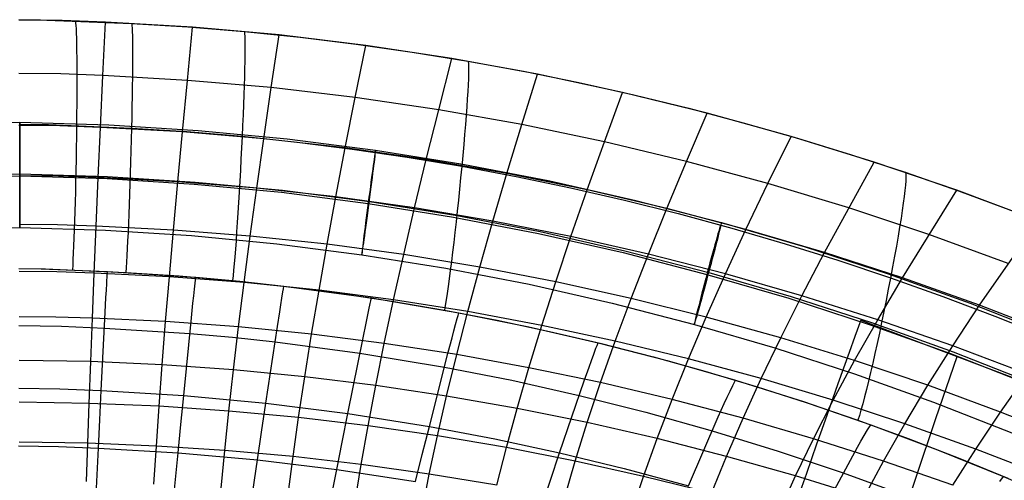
# Model space of a CAD drawing. Extents: x -919 to -345, y -585 to -19.
# Tile 93 of 123: x -632 to -539, y -63 to -19. Entities that reach past the tile are written whole.
import ezdxf

# ---------------------------------------------------------------- set-up
doc = ezdxf.new("R2010")
doc.units = 0
doc.layers.add('SCHIUMATO', color=84, linetype='CONTINUOUS')
doc.layers.add('TELAIO', color=3, linetype='CONTINUOUS')

msp = doc.modelspace()

# ---------------------------------------------------------------- linework, layer by layer
at = {"layer": 'SCHIUMATO'}
for p, q in [((-632.045, -19.29, 316.853), (-629.369, -19.319, 316.844)), ((-627.932, -19.356, 316.833), (-632.043, -19.289, 316.853)), ((-629.369, -19.319, 316.844), (-621.348, -19.642, 316.774)), ((-623.818, -19.52, 316.795), (-627.932, -19.356, 316.833)), ((-624.059, -24.587, 308.165), (-623.818, -19.52, 316.795)), ((-615.558, -20.006, 316.731), (-623.818, -19.52, 316.795)), ((-621.348, -19.642, 316.774), (-616.005, -19.972, 316.734)), ((-616.056, -25.041, 308.094), (-615.558, -20.006, 316.731)), ((-616.005, -19.972, 316.734), (-610.67, -20.409, 316.691)), ((-607.357, -20.739, 316.661), (-615.558, -20.006, 316.731)), ((-610.67, -20.409, 316.691), (-605.345, -20.956, 316.643)), ((-608.106, -25.731, 308.009), (-607.357, -20.739, 316.661)), ((-599.128, -21.73, 316.585), (-607.357, -20.739, 316.661)), ((-605.345, -20.956, 316.643), (-600.032, -21.606, 316.593)), ((-600.131, -26.665, 307.908), (-599.128, -21.73, 316.585)), ((-600.032, -21.606, 316.593), (-594.732, -22.361, 316.541)), ((-590.967, -22.966, 316.502), (-599.128, -21.73, 316.585)), ((-594.732, -22.361, 316.541), (-589.448, -23.22, 316.486)), ((-592.218, -27.832, 307.793), (-590.967, -22.966, 316.502)), ((-582.848, -24.449, 316.413), (-590.967, -22.966, 316.502)), ((-589.448, -23.22, 316.486), (-584.181, -24.184, 316.428)), ((-584.181, -24.184, 316.428), (-578.934, -25.25, 316.367)), ((-628.047, -24.437, 308.203), (-632.032, -24.376, 308.221)), ((-624.059, -24.587, 308.165), (-628.047, -24.437, 308.203)), ((-624.287, -29.502, 299.441), (-624.059, -24.587, 308.165)), ((-616.056, -25.041, 308.094), (-624.059, -24.587, 308.165)), ((-616.526, -29.926, 299.365), (-616.056, -25.041, 308.094)), ((-608.106, -25.731, 308.009), (-616.056, -25.041, 308.094)), ((-584.343, -29.234, 307.664), (-582.848, -24.449, 316.413)), ((-574.773, -26.177, 316.316), (-582.848, -24.449, 316.413)), ((-608.812, -30.575, 299.266), (-608.106, -25.731, 308.009)), ((-600.131, -26.665, 307.908), (-608.106, -25.731, 308.009)), ((-578.934, -25.25, 316.367), (-573.709, -26.419, 316.304)), ((-601.077, -31.454, 299.146), (-600.131, -26.665, 307.908)), ((-592.218, -27.832, 307.793), (-600.131, -26.665, 307.908)), ((-576.509, -30.868, 307.52), (-574.773, -26.177, 316.316)), ((-566.753, -28.145, 316.214), (-574.773, -26.177, 316.316)), ((-573.709, -26.419, 316.304), (-568.507, -27.688, 316.237)), ((-593.398, -32.555, 299.004), (-592.218, -27.832, 307.793)), ((-584.343, -29.234, 307.664), (-592.218, -27.832, 307.793)), ((-568.507, -27.688, 316.237), (-563.33, -29.057, 316.168)), ((-568.726, -32.732, 307.363), (-566.753, -28.145, 316.214)), ((-558.795, -30.351, 316.104), (-566.753, -28.145, 316.214)), ((-628.156, -29.364, 299.477), (-632.023, -29.309, 299.494)), ((-631.966, -29.194, 328.794), (-629.237, -29.226, 328.786)), ((-629.237, -29.226, 328.786), (-621.355, -29.562, 328.714)), ((-624.287, -29.502, 299.441), (-628.156, -29.364, 299.477)), ((-624.502, -34.263, 290.626), (-624.287, -29.502, 299.441)), ((-616.526, -29.926, 299.365), (-624.287, -29.502, 299.441)), ((-621.355, -29.562, 328.714), (-616.113, -29.898, 328.676)), ((-585.753, -33.88, 298.842), (-584.343, -29.234, 307.664)), ((-576.509, -30.868, 307.52), (-584.343, -29.234, 307.664)), ((-563.33, -29.057, 316.168), (-558.181, -30.525, 316.096)), ((-616.968, -34.658, 290.546), (-616.526, -29.926, 299.365)), ((-608.812, -30.575, 299.266), (-616.526, -29.926, 299.365)), ((-616.113, -29.898, 328.676), (-610.865, -30.344, 328.636)), ((-610.865, -30.344, 328.636), (-605.64, -30.898, 328.591)), ((-609.475, -35.267, 290.438), (-608.812, -30.575, 299.266)), ((-601.077, -31.454, 299.146), (-608.812, -30.575, 299.266)), ((-561.001, -34.821, 307.193), (-558.795, -30.351, 316.104)), ((-550.905, -32.79, 315.987), (-558.795, -30.351, 316.104)), ((-558.181, -30.525, 316.096), (-553.06, -32.091, 316.02)), ((-605.64, -30.898, 328.591), (-600.426, -31.556, 328.546)), ((-601.965, -36.095, 290.302), (-601.077, -31.454, 299.146)), ((-593.398, -32.555, 299.004), (-601.077, -31.454, 299.146)), ((-600.426, -31.556, 328.546), (-595.224, -32.318, 328.499)), ((-578.147, -35.425, 298.66), (-576.509, -30.868, 307.52)), ((-568.726, -32.732, 307.363), (-576.509, -30.868, 307.52)), ((-595.224, -32.318, 328.499), (-590.037, -33.185, 328.45)), ((-594.505, -37.134, 290.14), (-593.398, -32.555, 299.004)), ((-585.753, -33.88, 298.842), (-593.398, -32.555, 299.004)), ((-553.06, -32.091, 316.02), (-547.97, -33.754, 315.942)), ((-590.037, -33.185, 328.45), (-584.87, -34.155, 328.398)), ((-570.587, -37.188, 298.458), (-568.726, -32.732, 307.363)), ((-561.001, -34.821, 307.193), (-568.726, -32.732, 307.363)), ((-555.63, -41.357, 297.997), (-550.905, -32.79, 315.987)), ((-543.086, -35.46, 315.863), (-550.905, -32.79, 315.987)), ((-628.26, -34.137, 290.66), (-632.015, -34.086, 290.676)), ((-624.502, -34.263, 290.626), (-628.26, -34.137, 290.66)), ((-624.704, -38.867, 281.724), (-624.502, -34.263, 290.626)), ((-616.968, -34.658, 290.546), (-624.502, -34.263, 290.626)), ((-587.076, -38.385, 289.952), (-585.753, -33.88, 298.842)), ((-578.147, -35.425, 298.66), (-585.753, -33.88, 298.842)), ((-584.87, -34.155, 328.398), (-579.723, -35.228, 328.345)), ((-547.97, -33.754, 315.942), (-542.912, -35.514, 315.861)), ((-617.381, -39.235, 281.642), (-616.968, -34.658, 290.546)), ((-609.475, -35.267, 290.438), (-616.968, -34.658, 290.546)), ((-610.094, -39.807, 281.528), (-609.475, -35.267, 290.438)), ((-601.965, -36.095, 290.302), (-609.475, -35.267, 290.438)), ((-579.723, -35.228, 328.345), (-574.598, -36.402, 328.289)), ((-579.683, -39.846, 289.739), (-578.147, -35.425, 298.66)), ((-570.587, -37.188, 298.458), (-578.147, -35.425, 298.66)), ((-563.08, -39.166, 298.236), (-561.001, -34.821, 307.193)), ((-553.337, -37.133, 307.009), (-561.001, -34.821, 307.193)), ((-548.241, -43.757, 297.739), (-543.086, -35.46, 315.863)), ((-535.347, -38.358, 315.733), (-543.086, -35.46, 315.863)), ((-602.794, -40.586, 281.382), (-601.965, -36.095, 290.302)), ((-594.505, -37.134, 290.14), (-601.965, -36.095, 290.302)), ((-574.598, -36.402, 328.289), (-569.496, -37.677, 328.231)), ((-542.912, -35.514, 315.861), (-537.888, -37.37, 315.777)), ((-595.538, -41.566, 281.205), (-594.505, -37.134, 290.14)), ((-587.076, -38.385, 289.952), (-594.505, -37.134, 290.14)), ((-572.332, -41.514, 289.501), (-570.587, -37.188, 298.458)), ((-563.08, -39.166, 298.236), (-570.587, -37.188, 298.458)), ((-545.74, -39.665, 306.812), (-553.337, -37.133, 307.009)), ((-569.496, -37.677, 328.231), (-564.421, -39.051, 328.172)), ((-628.357, -38.751, 281.757), (-632.008, -38.706, 281.771)), ((-624.704, -38.867, 281.724), (-628.357, -38.751, 281.757)), ((-624.891, -43.31, 272.739), (-624.704, -38.867, 281.724)), ((-617.381, -39.235, 281.642), (-624.704, -38.867, 281.724)), ((-588.311, -42.748, 280.997), (-587.076, -38.385, 289.952)), ((-579.683, -39.846, 289.739), (-587.076, -38.385, 289.952)), ((-565.03, -43.387, 289.239), (-563.08, -39.166, 298.236)), ((-564.421, -39.051, 328.172), (-559.373, -40.525, 328.11)), ((-555.63, -41.357, 297.997), (-563.08, -39.166, 298.236)), ((-540.92, -46.365, 297.464), (-535.347, -38.358, 315.733)), ((-617.764, -43.654, 272.657), (-617.381, -39.235, 281.642)), ((-610.094, -39.807, 281.528), (-617.381, -39.235, 281.642)), ((-610.668, -44.191, 272.54), (-610.094, -39.807, 281.528)), ((-602.794, -40.586, 281.382), (-610.094, -39.807, 281.528)), ((-581.116, -44.13, 280.761), (-579.683, -39.846, 289.739)), ((-572.332, -41.514, 289.501), (-579.683, -39.846, 289.739)), ((-538.216, -42.414, 306.602), (-545.74, -39.665, 306.812)), ((-603.563, -44.925, 272.388), (-602.794, -40.586, 281.382)), ((-595.538, -41.566, 281.205), (-602.794, -40.586, 281.382)), ((-559.373, -40.525, 328.11), (-554.355, -42.096, 328.045)), ((-596.496, -45.85, 272.201), (-595.538, -41.566, 281.205)), ((-588.311, -42.748, 280.997), (-595.538, -41.566, 281.205)), ((-573.961, -45.709, 280.497), (-572.332, -41.514, 289.501)), ((-565.03, -43.387, 289.239), (-572.332, -41.514, 289.501)), ((-557.781, -45.462, 288.955), (-555.63, -41.357, 297.997)), ((-548.241, -43.757, 297.739), (-555.63, -41.357, 297.997)), ((-632.037, -42.891, 321.427), (-629.499, -42.923, 321.419)), ((-632.029, -42.891, 321.427), (-629.93, -42.912, 321.42)), ((-629.93, -42.912, 321.42), (-623.636, -43.155, 321.354)), ((-629.499, -42.923, 321.419), (-621.895, -43.252, 321.338)), ((-589.456, -46.968, 271.982), (-588.311, -42.748, 280.997)), ((-581.116, -44.13, 280.761), (-588.311, -42.748, 280.997)), ((-554.355, -42.096, 328.045), (-549.368, -43.764, 327.979)), ((-628.448, -43.205, 272.77), (-632.003, -43.164, 272.783)), ((-624.891, -43.31, 272.739), (-628.448, -43.205, 272.77)), ((-625.065, -47.593, 263.676), (-624.891, -43.31, 272.739)), ((-617.764, -43.654, 272.657), (-624.891, -43.31, 272.739)), ((-623.685, -44.001, 319.444), (-623.669, -43.707, 320.075)), ((-623.669, -43.707, 320.075), (-623.652, -43.425, 320.711)), ((-623.652, -43.425, 320.711), (-623.636, -43.155, 321.354)), ((-623.636, -43.155, 321.354), (-615.257, -43.705, 321.277)), ((-621.895, -43.252, 321.338), (-616.829, -43.583, 321.294)), ((-618.118, -47.913, 263.596), (-617.764, -43.654, 272.657)), ((-610.668, -44.191, 272.54), (-617.764, -43.654, 272.657)), ((-616.829, -43.583, 321.294), (-611.772, -44.024, 321.246)), ((-615.288, -43.973, 320.635), (-615.257, -43.705, 321.277)), ((-615.257, -43.705, 321.277), (-611.076, -44.089, 321.236)), ((-566.85, -47.482, 280.205), (-565.03, -43.387, 289.239)), ((-557.781, -45.462, 288.955), (-565.03, -43.387, 289.239)), ((-550.588, -47.738, 288.648), (-548.241, -43.757, 297.739)), ((-549.368, -43.764, 327.979), (-544.413, -45.527, 327.91)), ((-540.92, -46.365, 297.464), (-548.241, -43.757, 297.739)), ((-623.737, -44.947, 317.581), (-623.702, -44.306, 318.818)), ((-623.702, -44.306, 318.818), (-623.685, -44.001, 319.444)), ((-615.386, -44.849, 318.741), (-615.32, -44.254, 319.998)), ((-615.32, -44.254, 319.998), (-615.288, -43.973, 320.635)), ((-611.772, -44.024, 321.246), (-606.726, -44.571, 321.194)), ((-611.197, -48.418, 263.479), (-610.668, -44.191, 272.54)), ((-611.076, -44.089, 321.236), (-606.902, -44.547, 321.191)), ((-603.563, -44.925, 272.388), (-610.668, -44.191, 272.54)), ((-606.995, -45.091, 319.912), (-606.948, -44.812, 320.549)), ((-606.948, -44.812, 320.549), (-606.902, -44.547, 321.191)), ((-606.902, -44.547, 321.191), (-598.58, -45.672, 321.1)), ((-606.726, -44.571, 321.194), (-601.694, -45.22, 321.14)), ((-582.445, -48.275, 271.731), (-581.116, -44.13, 280.761)), ((-573.961, -45.709, 280.497), (-581.116, -44.13, 280.761)), ((-623.848, -47.047, 313.954), (-623.774, -45.622, 316.359)), ((-623.774, -45.622, 316.359), (-623.737, -44.947, 317.581)), ((-615.525, -46.156, 316.282), (-615.454, -45.485, 317.503)), ((-615.454, -45.485, 317.503), (-615.386, -44.849, 318.741)), ((-607.195, -46.311, 317.415), (-607.093, -45.681, 318.654)), ((-607.093, -45.681, 318.654), (-606.995, -45.091, 319.912)), ((-604.271, -49.11, 263.324), (-603.563, -44.925, 272.388)), ((-596.496, -45.85, 272.201), (-603.563, -44.925, 272.388)), ((-601.694, -45.22, 321.14), (-596.675, -45.972, 321.084)), ((-598.641, -45.935, 320.457), (-598.58, -45.672, 321.1)), ((-598.58, -45.672, 321.1), (-590.3, -47.078, 321.002)), ((-575.47, -49.771, 271.449), (-573.961, -45.709, 280.497)), ((-566.85, -47.482, 280.205), (-573.961, -45.709, 280.497)), ((-559.787, -49.449, 279.888), (-557.781, -45.462, 288.955)), ((-550.588, -47.738, 288.648), (-557.781, -45.462, 288.955)), ((-544.413, -45.527, 327.91), (-539.492, -47.386, 327.839)), ((-615.671, -47.571, 313.875), (-615.525, -46.156, 316.282)), ((-607.3, -46.975, 316.192), (-607.195, -46.311, 317.415)), ((-598.833, -46.794, 318.56), (-598.704, -46.21, 319.82)), ((-598.704, -46.21, 319.82), (-598.641, -45.935, 320.457)), ((-597.378, -49.985, 263.134), (-596.496, -45.85, 272.201)), ((-596.675, -45.972, 321.084), (-591.672, -46.826, 321.025)), ((-589.456, -46.968, 271.982), (-596.496, -45.85, 272.201)), ((-543.457, -50.211, 288.321), (-540.92, -46.365, 297.464)), ((-533.675, -49.174, 297.172), (-540.92, -46.365, 297.464)), ((-628.533, -47.496, 263.705), (-632, -47.46, 263.717)), ((-625.065, -47.593, 263.676), (-628.533, -47.496, 263.705)), ((-625.224, -51.711, 254.539), (-625.065, -47.593, 263.676)), ((-618.118, -47.913, 263.596), (-625.065, -47.593, 263.676)), ((-624.221, -54.432, 302.09), (-623.848, -47.047, 313.954)), ((-616.404, -54.905, 302.001), (-615.671, -47.571, 313.875)), ((-607.517, -48.376, 313.781), (-607.3, -46.975, 316.192)), ((-599.107, -48.072, 316.094), (-598.968, -47.417, 317.319)), ((-598.968, -47.417, 317.319), (-598.833, -46.794, 318.56)), ((-591.672, -46.826, 321.025), (-586.686, -47.783, 320.964)), ((-590.617, -48.187, 318.459), (-590.455, -47.611, 319.721)), ((-590.509, -51.042, 262.91), (-589.456, -46.968, 271.982)), ((-590.455, -47.611, 319.721), (-590.377, -47.339, 320.359)), ((-590.377, -47.339, 320.359), (-590.3, -47.078, 321.002)), ((-590.3, -47.078, 321.002), (-583.683, -48.412, 320.919)), ((-582.445, -48.275, 271.731), (-589.456, -46.968, 271.982)), ((-568.536, -51.452, 271.138), (-566.85, -47.482, 280.205)), ((-559.787, -49.449, 279.888), (-566.85, -47.482, 280.205)), ((-539.492, -47.386, 327.839), (-534.608, -49.338, 327.765)), ((-632.04, -48.288, 311.648), (-627.981, -48.359, 311.625)), ((-627.981, -48.359, 311.625), (-623.924, -48.53, 311.579)), ((-623.924, -48.53, 311.579), (-615.82, -49.044, 311.498)), ((-618.442, -52.01, 254.463), (-618.118, -47.913, 263.596)), ((-611.197, -48.418, 263.479), (-618.118, -47.913, 263.596)), ((-611.681, -52.485, 254.348), (-611.197, -48.418, 263.479)), ((-604.271, -49.11, 263.324), (-611.197, -48.418, 263.479)), ((-608.606, -55.636, 301.886), (-607.517, -48.376, 313.781)), ((-599.395, -49.455, 313.678), (-599.107, -48.072, 316.094)), ((-590.784, -48.8, 317.216), (-590.617, -48.187, 318.459)), ((-586.686, -47.783, 320.964), (-581.721, -48.841, 320.9)), ((-583.683, -48.412, 320.919), (-577.101, -49.924, 320.831)), ((-583.668, -52.281, 262.651), (-582.445, -48.275, 271.731)), ((-575.47, -49.771, 271.449), (-582.445, -48.275, 271.731)), ((-552.777, -51.607, 279.545), (-550.588, -47.738, 288.648)), ((-543.457, -50.211, 288.321), (-550.588, -47.738, 288.648)), ((-615.82, -49.044, 311.498), (-611.776, -49.403, 311.452)), ((-611.776, -49.403, 311.452), (-607.739, -49.834, 311.401)), ((-604.918, -53.138, 254.196), (-604.271, -49.11, 263.324)), ((-597.378, -49.985, 263.134), (-604.271, -49.11, 263.324)), ((-600.835, -56.619, 301.749), (-599.395, -49.455, 313.678)), ((-591.313, -50.806, 313.563), (-590.957, -49.446, 315.987)), ((-590.957, -49.446, 315.987), (-590.784, -48.8, 317.216)), ((-581.721, -48.841, 320.9), (-576.778, -49.999, 320.834)), ((-561.647, -53.318, 270.798), (-559.787, -49.449, 279.888)), ((-552.777, -51.607, 279.545), (-559.787, -49.449, 279.888)), ((-607.739, -49.834, 311.401), (-599.688, -50.893, 311.29)), ((-598.183, -53.966, 254.007), (-597.378, -49.985, 263.134)), ((-590.509, -51.042, 262.91), (-597.378, -49.985, 263.134)), ((-577.304, -50.444, 319.547), (-577.201, -50.178, 320.186)), ((-577.201, -50.178, 320.186), (-577.101, -49.924, 320.831)), ((-577.101, -49.924, 320.831), (-570.562, -51.611, 320.739)), ((-576.859, -53.7, 262.361), (-575.47, -49.771, 271.449)), ((-576.778, -49.999, 320.834), (-571.86, -51.256, 320.765)), ((-568.536, -51.452, 271.138), (-575.47, -49.771, 271.449)), ((-545.824, -53.954, 279.178), (-543.457, -50.211, 288.321)), ((-536.397, -52.877, 287.973), (-543.457, -50.211, 288.321)), ((-599.688, -50.893, 311.29), (-591.676, -52.22, 311.167)), ((-593.099, -57.852, 301.591), (-591.313, -50.806, 313.563)), ((-591.471, -54.969, 253.784), (-590.509, -51.042, 262.91)), ((-583.668, -52.281, 262.651), (-590.509, -51.042, 262.91)), ((-577.736, -51.6, 317.031), (-577.517, -51.004, 318.281)), ((-577.517, -51.004, 318.281), (-577.304, -50.444, 319.547)), ((-571.86, -51.256, 320.765), (-566.968, -52.61, 320.693)), ((-625.224, -51.711, 254.539), (-631.998, -51.591, 254.576)), ((-625.369, -55.665, 245.331), (-625.224, -51.711, 254.539)), ((-618.442, -52.01, 254.463), (-625.224, -51.711, 254.539)), ((-618.735, -55.944, 245.259), (-618.442, -52.01, 254.463)), ((-611.681, -52.485, 254.348), (-618.442, -52.01, 254.463)), ((-591.676, -52.22, 311.167), (-585.271, -53.479, 311.059)), ((-584.784, -56.144, 253.526), (-583.668, -52.281, 262.651)), ((-576.859, -53.7, 262.361), (-583.668, -52.281, 262.651)), ((-578.426, -53.542, 313.357), (-577.962, -52.225, 315.796)), ((-577.962, -52.225, 315.796), (-577.736, -51.6, 317.031)), ((-570.562, -51.611, 320.739), (-564.07, -53.472, 320.642)), ((-570.088, -55.296, 262.04), (-568.536, -51.452, 271.138)), ((-561.647, -53.318, 270.798), (-568.536, -51.452, 271.138)), ((-554.806, -55.366, 270.43), (-552.777, -51.607, 279.545)), ((-545.824, -53.954, 279.178), (-552.777, -51.607, 279.545)), ((-612.119, -56.391, 245.15), (-611.681, -52.485, 254.348)), ((-604.918, -53.138, 254.196), (-611.681, -52.485, 254.348)), ((-605.503, -57.009, 245.004), (-604.918, -53.138, 254.196)), ((-598.183, -53.966, 254.007), (-604.918, -53.138, 254.196)), ((-566.968, -52.61, 320.693), (-562.103, -54.062, 320.619)), ((-538.936, -56.485, 278.787), (-536.397, -52.877, 287.973)), ((-598.911, -57.793, 244.823), (-598.183, -53.966, 254.007)), ((-591.471, -54.969, 253.784), (-598.183, -53.966, 254.007)), ((-585.271, -53.479, 311.059), (-578.897, -54.908, 310.943)), ((-580.747, -60.353, 301.294), (-578.426, -53.542, 313.357)), ((-578.127, -57.491, 253.236), (-576.859, -53.7, 262.361)), ((-570.088, -55.296, 262.04), (-576.859, -53.7, 262.361)), ((-564.586, -54.518, 318.082), (-564.323, -53.977, 319.353)), ((-564.323, -53.977, 319.353), (-564.07, -53.472, 320.642)), ((-564.07, -53.472, 320.642), (-557.63, -55.504, 320.541)), ((-563.359, -57.068, 261.688), (-561.647, -53.318, 270.798)), ((-562.103, -54.062, 320.619), (-557.267, -55.611, 320.542)), ((-554.806, -55.366, 270.43), (-561.647, -53.318, 270.798)), ((-548.018, -57.594, 270.037), (-545.824, -53.954, 279.178)), ((-538.936, -56.485, 278.787), (-545.824, -53.954, 279.178)), ((-632.049, -54.214, 302.155), (-628.134, -54.277, 302.134)), ((-628.134, -54.277, 302.134), (-624.221, -54.432, 302.09)), ((-624.36, -57.228, 297.255), (-624.221, -54.432, 302.09)), ((-624.221, -54.432, 302.09), (-616.404, -54.905, 302.001)), ((-616.678, -57.682, 297.163), (-616.404, -54.905, 302.001)), ((-616.404, -54.905, 302.001), (-608.606, -55.636, 301.886)), ((-592.34, -58.744, 244.607), (-591.471, -54.969, 253.784)), ((-584.784, -56.144, 253.526), (-591.471, -54.969, 253.784)), ((-578.897, -54.908, 310.943), (-572.565, -56.504, 310.819)), ((-565.133, -55.693, 315.581), (-564.856, -55.092, 316.825)), ((-564.856, -55.092, 316.825), (-564.586, -54.518, 318.082)), ((-625.369, -55.665, 245.331), (-631.997, -55.556, 245.363)), ((-625.5, -59.451, 236.056), (-625.369, -55.665, 245.331)), ((-618.735, -55.944, 245.259), (-625.369, -55.665, 245.331)), ((-618.997, -59.712, 235.991), (-618.735, -55.944, 245.259)), ((-612.119, -56.391, 245.15), (-618.735, -55.944, 245.259)), ((-609.014, -58.386, 297.041), (-608.606, -55.636, 301.886)), ((-608.606, -55.636, 301.886), (-600.835, -56.619, 301.749)), ((-571.505, -59.008, 252.915), (-570.088, -55.296, 262.04)), ((-563.359, -57.068, 261.688), (-570.088, -55.296, 262.04)), ((-565.7, -56.955, 313.123), (-565.133, -55.693, 315.581)), ((-557.63, -55.504, 320.541), (-551.244, -57.705, 320.434)), ((-557.267, -55.611, 320.542), (-552.463, -57.254, 320.462)), ((-556.673, -59.014, 261.308), (-554.806, -55.366, 270.43)), ((-548.018, -57.594, 270.037), (-554.806, -55.366, 270.43)), ((-612.509, -60.134, 235.891), (-612.119, -56.391, 245.15)), ((-605.503, -57.009, 245.004), (-612.119, -56.391, 245.15)), ((-601.376, -59.334, 296.892), (-600.835, -56.619, 301.749)), ((-600.835, -56.619, 301.749), (-593.099, -57.852, 301.591)), ((-585.792, -59.86, 244.358), (-584.784, -56.144, 253.526)), ((-578.127, -57.491, 253.236), (-584.784, -56.144, 253.526)), ((-572.565, -56.504, 310.819), (-566.276, -58.263, 310.688)), ((-568.536, -63.48, 300.947), (-565.7, -56.955, 313.123)), ((-541.29, -60, 269.618), (-538.936, -56.485, 278.787)), ((-532.116, -59.199, 278.375), (-538.936, -56.485, 278.787)), ((-624.493, -59.904, 292.349), (-624.36, -57.228, 297.255)), ((-616.94, -60.341, 292.255), (-616.678, -57.682, 297.163)), ((-606.024, -60.719, 235.755), (-605.503, -57.009, 245.004)), ((-598.911, -57.793, 244.823), (-605.503, -57.009, 245.004)), ((-599.559, -61.463, 235.586), (-598.911, -57.793, 244.823)), ((-592.34, -58.744, 244.607), (-598.911, -57.793, 244.823)), ((-593.771, -60.525, 296.718), (-593.099, -57.852, 301.591)), ((-593.099, -57.852, 301.591), (-586.91, -59.023, 301.449)), ((-579.273, -61.141, 244.077), (-578.127, -57.491, 253.236)), ((-571.505, -59.008, 252.915), (-578.127, -57.491, 253.236)), ((-564.921, -60.693, 252.563), (-563.359, -57.068, 261.688)), ((-556.673, -59.014, 261.308), (-563.359, -57.068, 261.688)), ((-552.463, -57.254, 320.462), (-547.691, -58.991, 320.379)), ((-551.545, -58.19, 319.14), (-551.244, -57.705, 320.434)), ((-551.244, -57.705, 320.434), (-544.917, -60.072, 320.323)), ((-550.037, -61.133, 260.901), (-548.018, -57.594, 270.037)), ((-541.29, -60, 269.618), (-548.018, -57.594, 270.037)), ((-609.404, -61.02, 292.126), (-609.014, -58.386, 297.041)), ((-593.114, -62.366, 235.385), (-592.34, -58.744, 244.607)), ((-585.792, -59.86, 244.358), (-592.34, -58.744, 244.607)), ((-566.276, -58.263, 310.688), (-560.035, -60.185, 310.548)), ((-552.176, -59.257, 316.596), (-551.857, -58.709, 317.861)), ((-551.857, -58.709, 317.861), (-551.545, -58.19, 319.14)), ((-632.055, -59.707, 292.41), (-628.274, -59.764, 292.391)), ((-625.5, -59.451, 236.056), (-631.999, -59.352, 236.084)), ((-625.615, -63.068, 226.721), (-625.5, -59.451, 236.056)), ((-618.997, -59.712, 235.991), (-625.5, -59.451, 236.056)), ((-619.228, -63.313, 226.664), (-618.997, -59.712, 235.991)), ((-612.509, -60.134, 235.891), (-618.997, -59.712, 235.991)), ((-601.893, -61.936, 291.967), (-601.376, -59.334, 296.892)), ((-586.91, -59.023, 301.449), (-580.747, -60.353, 301.294)), ((-572.785, -62.584, 243.765), (-571.505, -59.008, 252.915)), ((-564.921, -60.693, 252.563), (-571.505, -59.008, 252.915)), ((-558.378, -62.545, 252.182), (-556.673, -59.014, 261.308)), ((-550.037, -61.133, 260.901), (-556.673, -59.014, 261.308)), ((-552.503, -59.828, 315.342), (-552.176, -59.257, 316.596)), ((-547.691, -58.991, 320.379), (-542.953, -60.822, 320.294)), ((-628.274, -59.764, 292.391), (-624.493, -59.904, 292.349)), ((-624.741, -64.98, 282.395), (-624.493, -59.904, 292.349)), ((-624.493, -59.904, 292.349), (-616.94, -60.341, 292.255)), ((-617.431, -65.385, 282.297), (-616.94, -60.341, 292.255)), ((-616.94, -60.341, 292.255), (-609.404, -61.02, 292.126)), ((-612.852, -63.712, 226.575), (-612.509, -60.134, 235.891)), ((-606.024, -60.719, 235.755), (-612.509, -60.134, 235.891)), ((-594.413, -63.087, 291.78), (-593.771, -60.525, 296.718)), ((-586.69, -63.428, 235.152), (-585.792, -59.86, 244.358)), ((-579.273, -61.141, 244.077), (-585.792, -59.86, 244.358)), ((-581.623, -62.941, 296.388), (-580.747, -60.353, 301.294)), ((-580.747, -60.353, 301.294), (-574.622, -61.839, 301.127)), ((-566.332, -64.188, 243.423), (-564.921, -60.693, 252.563)), ((-558.378, -62.545, 252.182), (-564.921, -60.693, 252.563)), ((-560.035, -60.185, 310.548), (-553.845, -62.266, 310.399)), ((-556.497, -67.215, 300.552), (-552.503, -59.828, 315.342)), ((-544.917, -60.072, 320.323), (-538.652, -62.602, 320.207)), ((-543.456, -63.421, 260.467), (-541.29, -60, 269.618)), ((-534.624, -62.579, 269.175), (-541.29, -60, 269.618)), ((-610.137, -66.018, 282.158), (-609.404, -61.02, 292.126)), ((-609.404, -61.02, 292.126), (-601.893, -61.936, 291.967)), ((-606.48, -64.266, 226.455), (-606.024, -60.719, 235.755)), ((-599.559, -61.463, 235.586), (-606.024, -60.719, 235.755)), ((-600.126, -64.973, 226.304), (-599.559, -61.463, 235.586)), ((-593.114, -62.366, 235.385), (-599.559, -61.463, 235.586)), ((-580.292, -64.647, 234.889), (-579.273, -61.141, 244.077)), ((-572.785, -62.584, 243.765), (-579.273, -61.141, 244.077)), ((-551.88, -64.562, 251.773), (-550.037, -61.133, 260.901)), ((-543.456, -63.421, 260.467), (-550.037, -61.133, 260.901)), ((-542.953, -60.822, 320.294), (-538.252, -62.743, 320.206)), ((-602.866, -66.874, 281.981), (-601.893, -61.936, 291.967)), ((-601.893, -61.936, 291.967), (-594.413, -63.087, 291.78)), ((-593.79, -65.834, 226.124), (-593.114, -62.366, 235.385)), ((-586.69, -63.428, 235.152), (-593.114, -62.366, 235.385)), ((-574.622, -61.839, 301.127), (-568.536, -63.48, 300.947)), ((-559.917, -65.953, 243.053), (-558.378, -62.545, 252.182)), ((-551.88, -64.562, 251.773), (-558.378, -62.545, 252.182)), ((-553.845, -62.266, 310.399), (-547.71, -64.505, 310.243)), ((-582.462, -65.425, 291.42), (-581.623, -62.941, 296.388)), ((-573.923, -66.023, 234.596), (-572.785, -62.584, 243.765)), ((-566.332, -64.188, 243.423), (-572.785, -62.584, 243.765)), ((-539.001, -63.064, 318.906), (-538.652, -62.602, 320.207)), ((-538.652, -62.602, 320.207), (-532.455, -65.292, 320.087))]:
    msp.add_line(p, q, dxfattribs=at)
at = {"layer": 'SCHIUMATO', "extrusion": (0.999581, -0.015956, -0.024146)}
msp.add_arc((-41.663, 301.513, -633.774), 12.266, 0.4387, 157.64553, dxfattribs=at)
at = {"layer": 'SCHIUMATO', "extrusion": (0.999376, -0.027459, -0.022196)}
msp.add_arc((-48.969, 302.824, -627.452), 12.268, 0.45645, 157.66365, dxfattribs=at)
at = {"layer": 'SCHIUMATO', "extrusion": (0.998302, -0.051726, -0.02677)}
msp.add_arc((-64.26, 300.176, -617.056), 12.28, 0.4866, 157.69461, dxfattribs=at)
at = {"layer": 'SCHIUMATO', "extrusion": (0.994354, -0.10033, -0.034552)}
msp.add_arc((-94.59, 295.996, -594.725), 12.313, 0.55089, 157.76189, dxfattribs=at)
at = {"layer": 'SCHIUMATO', "extrusion": (0.979167, -0.196811, -0.049973)}
msp.add_arc((-153.492, 288.887, -545.699), 12.419, 0.67619, 157.90215, dxfattribs=at)
at = {"layer": 'TELAIO'}
for p, q in [((-640.406, -29.256, 318.049), (-631.948, -29.003, 318.139)), ((-631.948, -29.003, 318.139), (-623.49, -29.256, 318.05)), ((-623.49, -29.256, 318.05), (-615.038, -29.784, 317.953)), ((-615.038, -29.784, 317.953), (-606.604, -30.585, 317.849)), ((-606.604, -30.585, 317.849), (-598.2, -31.658, 317.738)), ((-598.2, -31.658, 317.738), (-589.921, -32.985, 317.621)), ((-589.921, -32.985, 317.621), (-581.689, -34.572, 317.498)), ((-640.276, -34.156, 323.147), (-631.948, -33.907, 323.236)), ((-640.222, -34.351, 313.147), (-631.948, -34.1, 313.236)), ((-631.948, -33.907, 323.236), (-623.619, -34.157, 323.147)), ((-631.948, -34.1, 313.236), (-623.673, -34.349, 313.147)), ((-623.673, -34.349, 313.147), (-615.4, -34.869, 313.052)), ((-623.619, -34.157, 323.147), (-615.315, -34.678, 323.051)), ((-615.4, -34.869, 313.052), (-607.142, -35.657, 312.95)), ((-615.315, -34.678, 323.051), (-607.039, -35.465, 322.949)), ((-607.039, -35.465, 322.949), (-598.796, -36.519, 322.84)), ((-581.689, -34.572, 317.498), (-573.513, -36.416, 317.367)), ((-607.142, -35.657, 312.95), (-598.911, -36.71, 312.841)), ((-573.513, -36.416, 317.367), (-565.4, -38.514, 317.23)), ((-598.911, -36.71, 312.841), (-590.802, -38.012, 312.727)), ((-598.796, -36.519, 322.84), (-590.671, -37.822, 322.725)), ((-590.802, -38.012, 312.727), (-582.74, -39.569, 312.606)), ((-590.671, -37.822, 322.725), (-582.59, -39.381, 322.604)), ((-640.093, -39.251, 318.245), (-631.948, -39.003, 318.333)), ((-631.948, -39.003, 318.333), (-623.803, -39.251, 318.244)), ((-565.4, -38.514, 317.23), (-557.464, -40.829, 317.087)), ((-623.803, -39.251, 318.244), (-615.677, -39.763, 318.149)), ((-615.677, -39.763, 318.149), (-607.577, -40.537, 318.049)), ((-582.74, -39.569, 312.606), (-574.731, -41.377, 312.478)), ((-582.59, -39.381, 322.604), (-574.561, -41.193, 322.476)), ((-607.577, -40.537, 318.049), (-599.507, -41.571, 317.943)), ((-557.464, -40.829, 317.087), (-549.602, -43.384, 316.937)), ((-599.507, -41.571, 317.943), (-591.553, -42.85, 317.831)), ((-574.731, -41.377, 312.478), (-566.783, -43.434, 312.343)), ((-574.561, -41.193, 322.476), (-566.593, -43.254, 322.34)), ((-591.553, -42.85, 317.831), (-583.641, -44.378, 317.712)), ((-566.783, -43.434, 312.343), (-559.007, -45.705, 312.203)), ((-566.593, -43.254, 322.34), (-558.796, -45.529, 322.2)), ((-549.602, -43.384, 316.937), (-541.822, -46.174, 316.78)), ((-583.641, -44.378, 317.712), (-575.779, -46.154, 317.586)), ((-559.007, -45.705, 312.203), (-551.304, -48.21, 312.057)), ((-558.796, -45.529, 322.2), (-551.073, -48.039, 322.053)), ((-575.779, -46.154, 317.586), (-567.975, -48.174, 317.454)), ((-541.822, -46.174, 316.78), (-534.129, -49.195, 316.616)), ((-567.975, -48.174, 317.454), (-560.34, -50.404, 317.316)), ((-552.184, -47.785, 317.074), (-533.935, -54.684, 316.694)), ((-551.304, -48.21, 312.057), (-543.679, -50.945, 311.903)), ((-551.073, -48.039, 322.053), (-543.429, -50.781, 321.898)), ((-560.34, -50.404, 317.316), (-552.775, -52.865, 317.172)), ((-545.063, -57.093, 305.757), (-543.06, -51.234, 316.884)), ((-543.679, -50.945, 311.903), (-536.139, -53.907, 311.742)), ((-543.429, -50.781, 321.898), (-535.87, -53.749, 321.737)), ((-552.775, -52.865, 317.172), (-545.286, -55.552, 317.021)), ((-545.286, -55.552, 317.021), (-537.88, -58.461, 316.863)), ((-546.946, -62.655, 294.609), (-545.063, -57.093, 305.757)), ((-548.71, -67.927, 283.36), (-546.946, -62.655, 294.609))]:
    msp.add_line(p, q, dxfattribs=at)
at = {"layer": 'TELAIO', "extrusion": (1, -6.86281e-14, -2.14126e-14)}
msp.add_circle((-34.003, 318.236, -631.948), 5.001, dxfattribs=at)
at = {"layer": 'TELAIO', "extrusion": (0.991357, -0.130884, -0.008966)}
msp.add_circle((-114.683, 312.548, -591.735), 5, dxfattribs=at)
at = {"layer": 'TELAIO', "extrusion": (0.966094, -0.257824, -0.013728)}
msp.add_circle((-187.998, 309.949, -540.655), 5, dxfattribs=at)
at = {"layer": 'TELAIO', "extrusion": (0.90231, -0.427581, 0.054869)}
msp.add_arc((108.564, 115.062, -460.412), 450.103, 149.59649, 162.74559, dxfattribs=at)

doc.saveas('drawing.dxf')
